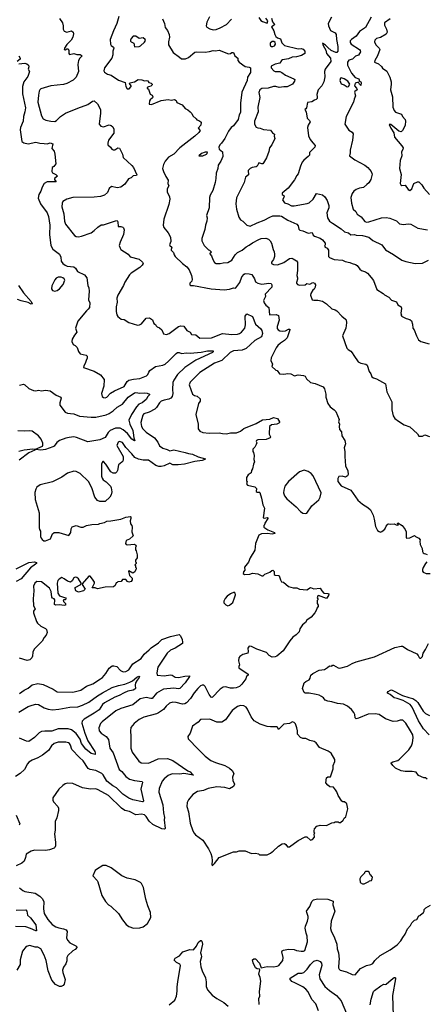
# Model space of a CAD drawing. Extents: x 1863118 to 1989590, y 394482 to 532474.
# Tile 69 of 215: x 1892978 to 1898145, y 462200 to 474715. Entities that reach past the tile are written whole.
import ezdxf

# ---------------------------------------------------------------- set-up
doc = ezdxf.new("R2010")
doc.units = 0

msp = doc.modelspace()

# ---------------------------------------------------------------- linework, layer by layer
at = {"layer": '0CON20XD'}
for points in [[(1893485, 474730), (1893520, 474675), (1893532, 474635), (1893532, 474595), (1893545, 474568), (1893575, 474558), (1893635, 474573), (1893656, 474555), (1893661, 474535), (1893652, 474495), (1893630, 474455), (1893575, 474400), (1893547, 474355), (1893543, 474335), (1893555, 474331), (1893576, 474344), (1893595, 474344), (1893603, 474325), (1893604, 474284), (1893612, 474272), (1893666, 474286), (1893705, 474274), (1893745, 474271), (1893770, 474255), (1893743, 474227), (1893725, 474195), (1893715, 474145), (1893724, 474055), (1893696, 473984), (1893658, 473945), (1893575, 473905), (1893535, 473892), (1893375, 473876), (1893245, 473836), (1893234, 473825), (1893224, 473806), (1893216, 473755), (1893208, 473665), (1893255, 473495), (1893275, 473455), (1893309, 473439), (1893375, 473424), (1893425, 473423), (1893446, 473434), (1893496, 473485), (1893560, 473525), (1893715, 473592), (1893842, 473638), (1893905, 473681), (1893924, 473684), (1893967, 473647), (1894003, 473573), (1894006, 473524), (1893994, 473425), (1893986, 473385), (1894011, 473361), (1894045, 473355), (1894115, 473379), (1894141, 473371), (1894162, 473352), (1894174, 473324), (1894176, 473274), (1894106, 473185), (1894096, 473146), (1894100, 473125), (1894133, 473095), (1894148, 473068), (1894165, 473059), (1894185, 473061), (1894225, 473086), (1894245, 473080), (1894284, 473005), (1894293, 472965), (1894405, 472862), (1894424, 472835), (1894466, 472744), (1894462, 472735), (1894420, 472730), (1894395, 472706), (1894359, 472691), (1894315, 472625), (1894265, 472588), (1894215, 472576), (1894145, 472593), (1894115, 472571), (1894092, 472518), (1894055, 472484), (1894005, 472468), (1893925, 472460), (1893655, 472455), (1893575, 472433), (1893527, 472405), (1893517, 472385), (1893514, 472335), (1893537, 472247), (1893546, 472155), (1893558, 472115), (1893673, 471973), (1893695, 471959), (1893725, 471956), (1893765, 471964), (1893885, 472006), (1893925, 472034), (1893970, 472080), (1894015, 472108), (1894045, 472107), (1894195, 472160), (1894215, 472161), (1894226, 472145), (1894230, 472085), (1894265, 472088), (1894288, 472078), (1894298, 472068), (1894306, 472045), (1894297, 471985), (1894253, 471887), (1894244, 471844), (1894253, 471813), (1894265, 471795), (1894358, 471735), (1894382, 471702), (1894495, 471671), (1894540, 471635), (1894548, 471615), (1894536, 471594), (1894503, 471565), (1894396, 471495), (1894375, 471474), (1894315, 471378), (1894299, 471335), (1894224, 471215), (1894212, 471175), (1894218, 471125), (1894204, 471065), (1894204, 471005), (1894212, 470962), (1894225, 470943), (1894268, 470908), (1894305, 470903), (1894365, 470866), (1894475, 470834), (1894502, 470838), (1894525, 470849), (1894585, 470920), (1894627, 470927), (1894665, 470900), (1894682, 470855), (1894705, 470840), (1894712, 470822), (1894725, 470810), (1894755, 470798), (1894783, 470773), (1894805, 470720), (1894844, 470714), (1894877, 470725), (1894995, 470817), (1895025, 470824), (1895065, 470821), (1895102, 470765), (1895145, 470745), (1895162, 470712), (1895218, 470708), (1895266, 470666), (1895415, 470671), (1895555, 470728), (1895675, 470715), (1895745, 470718), (1895773, 470727), (1895795, 470743), (1895838, 470795), (1895849, 470835), (1895845, 470945), (1895865, 470978), (1895935, 470941), (1895974, 470845), (1896042, 470785), (1896056, 470766), (1896064, 470725), (1896052, 470685), (1895965, 470637), (1895854, 470536), (1895805, 470515), (1895695, 470505), (1895654, 470486), (1895547, 470383), (1895455, 470351), (1895269, 470231), (1895145, 470107), (1895133, 470075), (1895172, 469955), (1895198, 469938), (1895235, 469930), (1895270, 469895), (1895270, 469865), (1895252, 469835), (1895216, 469695), (1895246, 469576), (1895247, 469515), (1895267, 469485), (1895305, 469468), (1895385, 469458), (1895514, 469464), (1895555, 469454), (1895605, 469451), (1895656, 469464), (1895735, 469462), (1895785, 469486), (1895825, 469520), (1895985, 469584), (1896065, 469629), (1896155, 469639), (1896203, 469657), (1896253, 469645), (1896279, 469605), (1896281, 469595), (1896273, 469585), (1896245, 469575), (1896176, 469564), (1896151, 469545), (1896148, 469448), (1896164, 469415), (1896161, 469399), (1896109, 469381), (1896005, 469376), (1895987, 469365), (1895984, 469355), (1895990, 469335), (1895983, 469315), (1895965, 469282), (1895940, 469255), (1895940, 469225), (1895950, 469215), (1895958, 469175), (1895952, 469125), (1895962, 469095), (1895948, 469065), (1895938, 469005), (1895922, 468985), (1895920, 468955), (1895882, 468928), (1895860, 468895), (1895860, 468855), (1895868, 468845), (1895860, 468815), (1895875, 468800), (1895967, 468777), (1895987, 468757), (1895985, 468720), (1895995, 468710), (1896025, 468710), (1896030, 468705), (1896052, 468635), (1896068, 468548), (1896088, 468505), (1896072, 468385), (1896087, 468377), (1896125, 468386), (1896132, 468382), (1896132, 468375), (1896094, 468315), (1896090, 468295), (1896080, 468285), (1896080, 468265), (1896132, 468232), (1896218, 468195), (1896220, 468185), (1896185, 468176), (1896125, 468183), (1896051, 468179), (1896018, 468165), (1895976, 468055), (1895966, 467974), (1895907, 467873), (1895885, 467818), (1895833, 467757), (1895837, 467717), (1895822, 467695), (1895820, 467675), (1895835, 467662), (1895902, 467668), (1895935, 467678), (1896005, 467672), (1896055, 467648), (1896073, 467647), (1896095, 467668), (1896158, 467692), (1896181, 467715), (1896195, 467717), (1896210, 467700), (1896210, 467665), (1896223, 467653), (1896265, 467652), (1896277, 467647), (1896292, 467595), (1896305, 467570), (1896330, 467565), (1896392, 467512), (1896455, 467492), (1896502, 467492), (1896535, 467478), (1896625, 467470), (1896675, 467498), (1896715, 467482), (1896795, 467490), (1896816, 467456), (1896844, 467424), (1896893, 467423), (1896907, 467417), (1896903, 467395), (1896875, 467358), (1896775, 467397), (1896765, 467390), (1896760, 467365), (1896770, 467345), (1896758, 467332), (1896758, 467295), (1896770, 467275), (1896770, 467255), (1896753, 467237), (1896750, 467215), (1896728, 467175), (1896680, 467120), (1896628, 467082), (1896608, 467052), (1896570, 467025), (1896538, 466972), (1896528, 466935), (1896490, 466895), (1896449, 466865), (1896410, 466820), (1896326, 466694), (1896244, 466626), (1896225, 466616), (1896185, 466614), (1896147, 466635), (1896115, 466671), (1895992, 466712)], [(1894238, 474755), (1894214, 474665), (1894168, 474575), (1894129, 474465), (1894132, 474402), (1894141, 474385), (1894169, 474365), (1894173, 474355), (1894161, 474315), (1894163, 474267), (1894149, 474225), (1894056, 474105), (1894046, 474065), (1894055, 474049), (1894092, 474022), (1894139, 474009), (1894235, 473946), (1894320, 473915), (1894326, 473865), (1894345, 473835), (1894369, 473835), (1894394, 473865), (1894394, 473875), (1894372, 473905), (1894377, 473913), (1894435, 473924), (1894485, 473955), (1894531, 473951), (1894565, 473938), (1894585, 473942), (1894605, 473938), (1894620, 473915), (1894647, 473907), (1894660, 473895), (1894660, 473885), (1894645, 473868), (1894615, 473862)], [(1894794, 474724), (1894819, 474665), (1894827, 474615), (1894858, 474578), (1894878, 474525), (1894880, 474495), (1894868, 474435), (1894869, 474395), (1894930, 474300), (1895008, 474238), (1895035, 474218), (1895085, 474219), (1895125, 474233), (1895205, 474302), (1895225, 474308), (1895336, 474304), (1895391, 474309), (1895435, 474324), (1895465, 474318), (1895515, 474326), (1895632, 474282), (1895656, 474284), (1895675, 474296), (1895695, 474297), (1895712, 474255), (1895750, 474225), (1895750, 474195), (1895768, 474175), (1895845, 474118), (1895895, 474113), (1895911, 474101), (1895910, 474045), (1895874, 473986), (1895868, 473942), (1895801, 473795), (1895784, 473655), (1895784, 473535), (1895766, 473504), (1895753, 473445), (1895697, 473365), (1895666, 473344), (1895631, 473299), (1895583, 473205), (1895543, 473147), (1895521, 473125), (1895507, 473095), (1895511, 473071), (1895556, 473036), (1895560, 472975), (1895534, 472915), (1895499, 472865), (1895496, 472825), (1895473, 472765), (1895471, 472695), (1895462, 472645), (1895432, 472545), (1895399, 472485), (1895390, 472455), (1895384, 472325), (1895352, 472228), (1895359, 472195), (1895356, 472155), (1895338, 472102), (1895330, 472050), (1895291, 471935), (1895293, 471905), (1895321, 471845), (1895378, 471788), (1895390, 471785), (1895410, 471765), (1895408, 471752), (1895392, 471745), (1895414, 471714), (1895434, 471665), (1895455, 471627), (1895473, 471617), (1895524, 471614), (1895565, 471626), (1895625, 471630), (1895672, 471658), (1895715, 471726), (1895744, 471756), (1895805, 471785), (1895855, 471830), (1895895, 471847), (1895935, 471880), (1896015, 471922), (1896045, 471933), (1896106, 471936), (1896140, 471925), (1896163, 471903), (1896178, 471875), (1896198, 471795), (1896213, 471763), (1896218, 471735), (1896214, 471705), (1896203, 471667), (1896180, 471635), (1896178, 471615), (1896202, 471602), (1896255, 471598), (1896335, 471628), (1896405, 471678), (1896435, 471684), (1896455, 471676), (1896495, 471651), (1896510, 471635), (1896510, 471525), (1896500, 471465), (1896510, 471435), (1896509, 471415), (1896494, 471375), (1896496, 471365), (1896510, 471350), (1896532, 471342), (1896604, 471346), (1896627, 471363), (1896665, 471352), (1896705, 471373), (1896725, 471364), (1896738, 471345), (1896734, 471315), (1896719, 471291), (1896708, 471285), (1896678, 471235), (1896672, 471215), (1896696, 471156), (1896715, 471149), (1896765, 471149), (1896828, 471138), (1896878, 471105), (1896945, 471039), (1896985, 471028), (1897007, 471015), (1897072, 470945), (1897120, 470910), (1897128, 470898), (1897132, 470862), (1897124, 470795), (1897082, 470695), (1897135, 470540), (1897151, 470521), (1897185, 470502), (1897205, 470482), (1897223, 470445), (1897278, 470368), (1897315, 470349), (1897376, 470336), (1897395, 470322), (1897420, 470245), (1897441, 470215), (1897455, 470177), (1897475, 470161), (1897511, 470151), (1897627, 470085), (1897644, 469984), (1897707, 469857), (1897707, 469755), (1897725, 469678), (1897747, 469647), (1897790, 469610), (1897862, 469565), (1897938, 469538), (1898033, 469453), (1898052, 469422), (1898095, 469420), (1898125, 469437), (1898185, 469418)], [(1895389, 474751), (1895358, 474685), (1895346, 474635), (1895358, 474618), (1895395, 474597), (1895435, 474586), (1895475, 474590), (1895525, 474611), (1895604, 474656), (1895670, 474720)], [(1896178, 474735), (1896189, 474689), (1896216, 474655), (1896213, 474647), (1896180, 474625), (1896208, 474575), (1896220, 474525), (1896235, 474502), (1896254, 474484), (1896292, 474472), (1896311, 474421), (1896345, 474387), (1896516, 474346), (1896555, 474348), (1896580, 474340), (1896602, 474315), (1896603, 474285), (1896560, 474260), (1896495, 474242), (1896441, 474239), (1896395, 474218), (1896316, 474204), (1896303, 474195), (1896285, 474164), (1896225, 474149), (1896173, 474125), (1896174, 474105), (1896208, 474065), (1896225, 474058), (1896285, 474056), (1896311, 474045), (1896355, 474010), (1896460, 473965), (1896473, 473955), (1896471, 473935), (1896444, 473895), (1896375, 473861), (1896335, 473863), (1896275, 473853), (1896235, 473865), (1896205, 473867), (1896135, 473846), (1896055, 473839), (1896031, 473825), (1896018, 473788), (1896031, 473725), (1896005, 473605), (1896008, 473545), (1895964, 473424), (1895960, 473385), (1895985, 473347), (1896005, 473339), (1896035, 473338), (1896075, 473319), (1896165, 473309), (1896192, 473275), (1896215, 473260), (1896212, 473235), (1896220, 473205), (1896183, 473125), (1896154, 473085), (1896145, 473040), (1896115, 472960), (1896078, 472895), (1896066, 472884), (1896055, 472883), (1896015, 472897), (1895996, 472855), (1895985, 472846), (1895932, 472838), (1895905, 472823), (1895882, 472798), (1895887, 472745), (1895848, 472712), (1895829, 472645), (1895735, 472452), (1895724, 472375), (1895732, 472305), (1895761, 472205), (1895782, 472172), (1895815, 472153), (1895865, 472103), (1895905, 472092), (1895995, 472131), (1896085, 472167), (1896155, 472207), (1896195, 472220), (1896283, 472223), (1896305, 472218), (1896385, 472166), (1896499, 472115), (1896516, 472096), (1896525, 472052), (1896538, 472038), (1896575, 472032), (1896645, 472003), (1896695, 472012), (1896706, 471975), (1896723, 471963), (1896795, 471938), (1896825, 471918), (1896858, 471875), (1896861, 471855), (1896852, 471835), (1896858, 471825), (1896885, 471810), (1896901, 471785), (1896904, 471705), (1896913, 471693), (1896975, 471669), (1897080, 471660), (1897115, 471642), (1897175, 471630), (1897205, 471614), (1897244, 471604), (1897265, 471592), (1897300, 471545), (1897323, 471525), (1897372, 471512), (1897399, 471495), (1897445, 471437), (1897475, 471398), (1897517, 471287), (1897596, 471236), (1897615, 471218), (1897668, 471188), (1897705, 471148), (1897765, 471127), (1897785, 471092), (1897826, 471066), (1897830, 471045), (1897822, 470985), (1897828, 470975), (1897820, 470965), (1897830, 470955), (1897830, 470945), (1897890, 470915), (1897934, 470904), (1897958, 470888), (1897971, 470845), (1897972, 470795), (1897990, 470775), (1898020, 470695), (1898048, 470645), (1898075, 470624), (1898180, 470595)], [(1896015, 474741), (1896044, 474704), (1896065, 474691), (1896125, 474670), (1896132, 474702), (1896104, 474734)], [(1896942, 474745), (1896900, 474665), (1896901, 474635), (1896926, 474576), (1896985, 474547), (1897001, 474525), (1897002, 474465), (1897021, 474375), (1897021, 474315), (1897009, 474300), (1896995, 474300), (1896936, 474325), (1896892, 474362), (1896865, 474392), (1896824, 474416), (1896834, 474385), (1896868, 474328), (1896879, 474285), (1896926, 474225), (1896933, 474185), (1896859, 474085), (1896852, 474055), (1896855, 473990), (1896841, 473925), (1896818, 473875), (1896769, 473825), (1896752, 473765), (1896759, 473735), (1896757, 473713), (1896745, 473700), (1896725, 473694), (1896691, 473669), (1896637, 473663), (1896623, 473595), (1896615, 473580), (1896602, 473575), (1896618, 473545), (1896631, 473465), (1896662, 473432), (1896668, 473418), (1896642, 473375), (1896636, 473346), (1896650, 473240), (1896671, 473191), (1896705, 473149), (1896733, 473115), (1896729, 473095), (1896663, 473025), (1896660, 472995), (1896646, 472975), (1896590, 472930), (1896568, 472902), (1896546, 472855), (1896517, 472755), (1896500, 472735), (1896472, 472678), (1896390, 472575), (1896315, 472508), (1896314, 472494), (1896340, 472475), (1896336, 472455), (1896319, 472425), (1896345, 472389), (1896385, 472376), (1896431, 472351), (1896465, 472351), (1896633, 472377), (1896655, 472386), (1896709, 472435), (1896750, 472505), (1896825, 472488), (1896855, 472462), (1896885, 472418), (1896906, 472354), (1896907, 472323), (1896880, 472260), (1896891, 472195), (1896915, 472156), (1896955, 472127), (1897064, 472055), (1897105, 472019), (1897155, 472005), (1897185, 471979), (1897233, 471983), (1897256, 471976), (1897334, 471974), (1897415, 471952), (1897465, 471909), (1897581, 471855), (1897625, 471790), (1897730, 471730), (1897835, 471658), (1897885, 471641), (1898005, 471618), (1898095, 471622), (1898172, 471658)], [(1897444, 474745), (1897374, 474616), (1897295, 474567), (1897255, 474507), (1897194, 474465), (1897177, 474445), (1897179, 474425), (1897192, 474402), (1897295, 474336), (1897304, 474325), (1897309, 474305), (1897285, 474264), (1897245, 474253), (1897207, 474213), (1897159, 474201), (1897144, 474175), (1897145, 474135), (1897194, 474034), (1897240, 473980), (1897287, 473965), (1897298, 473935), (1897315, 473927), (1897318, 473918), (1897315, 473880), (1897296, 473895), (1897285, 473922), (1897241, 473909), (1897234, 473875), (1897259, 473845), (1897266, 473825), (1897237, 473803), (1897234, 473794), (1897244, 473746), (1897227, 473705), (1897221, 473665), (1897126, 473484), (1897111, 473385), (1897160, 473310), (1897205, 473284), (1897214, 473265), (1897207, 473183), (1897177, 473057), (1897177, 473023), (1897168, 472985), (1897236, 472935), (1897365, 472868), (1897404, 472835), (1897445, 472786), (1897457, 472753), (1897441, 472685), (1897415, 472643), (1897391, 472619), (1897346, 472584), (1897295, 472574), (1897254, 472556), (1897226, 472535), (1897202, 472505), (1897185, 472455), (1897195, 472382), (1897214, 472305), (1897248, 472278), (1897266, 472245), (1897318, 472208), (1897365, 472148), (1897385, 472143), (1897415, 472147), (1897575, 472195), (1897635, 472199), (1897681, 472191), (1897767, 472157), (1897805, 472122), (1897855, 472112), (1897915, 472119), (1897948, 472115), (1898036, 472066), (1898160, 472045)], [(1897688, 474725), (1897616, 474675), (1897614, 474645), (1897641, 474595), (1897647, 474555), (1897635, 474531), (1897565, 474488), (1897511, 474475), (1897491, 474455), (1897487, 474435), (1897505, 474396), (1897545, 474354), (1897554, 474335), (1897527, 474255), (1897490, 474195), (1897486, 474175), (1897536, 474156), (1897575, 474118), (1897587, 474097), (1897645, 474060), (1897680, 473985), (1897698, 473925), (1897700, 473895), (1897692, 473825), (1897717, 473735), (1897721, 473605), (1897735, 473562), (1897755, 473540), (1897832, 473515), (1897841, 473485), (1897875, 473447), (1897882, 473425), (1897876, 473375), (1897864, 473345), (1897843, 473305), (1897825, 473289), (1897795, 473298), (1897695, 473381), (1897674, 473384), (1897693, 473335), (1897732, 473275), (1897743, 473223), (1897835, 473111), (1897850, 473085), (1897849, 473065), (1897831, 473035), (1897834, 472985), (1897812, 472925), (1897804, 472825), (1897826, 472746), (1897814, 472635), (1897823, 472615), (1897835, 472609), (1897875, 472610), (1897915, 472557), (1897935, 472546), (1897963, 472565), (1897988, 472635), (1898035, 472652), (1898052, 472652), (1898088, 472618), (1898115, 472574), (1898184, 472495)], [(1894435, 474370), (1894495, 474374), (1894515, 474384), (1894565, 474430), (1894575, 474450), (1894573, 474465), (1894545, 474484), (1894495, 474476), (1894452, 474505), (1894422, 474505), (1894394, 474475), (1894384, 474455), (1894385, 474442), (1894393, 474433), (1894427, 474417), (1894435, 474370)], [(1896195, 474374), (1896217, 474383), (1896228, 474405), (1896223, 474425), (1896206, 474436), (1896185, 474436), (1896161, 474415), (1896159, 474395), (1896165, 474384), (1896178, 474375), (1896195, 474374)], [(1892966, 474255), (1892982, 474225), (1892984, 474215), (1892944, 474185)], [(1892966, 474156), (1893044, 474164), (1893070, 474155), (1893089, 474135), (1893092, 474115), (1893084, 474085), (1893102, 474055), (1893082, 473995), (1893032, 473925), (1893014, 473866), (1893013, 473773), (1893050, 473595), (1893045, 473545), (1893028, 473485), (1893023, 473425), (1892989, 473345), (1892982, 473315), (1893005, 473168), (1893029, 473149), (1893085, 473137), (1893185, 473159), (1893234, 473144), (1893290, 473140), (1893325, 473139), (1893365, 473148), (1893398, 473135), (1893387, 473077), (1893414, 473044), (1893426, 473006), (1893438, 472885), (1893413, 472847), (1893392, 472835), (1893386, 472785), (1893395, 472768), (1893438, 472748), (1893458, 472725), (1893420, 472695), (1893420, 472685), (1893441, 472655), (1893438, 472652), (1893328, 472652), (1893289, 472631), (1893263, 472587), (1893245, 472535), (1893221, 472495), (1893214, 472445), (1893244, 472375), (1893328, 472258), (1893344, 472215), (1893362, 472105), (1893356, 471985), (1893372, 471845), (1893399, 471799), (1893485, 471736), (1893499, 471695), (1893506, 471645), (1893525, 471616), (1893554, 471594), (1893582, 471582), (1893665, 471574), (1893687, 471555), (1893713, 471513), (1893801, 471471), (1893831, 471435), (1893844, 471335), (1893856, 471305), (1893861, 471265), (1893854, 471155), (1893869, 471115), (1893863, 471057), (1893849, 471035), (1893825, 471014), (1893716, 470885), (1893689, 470795), (1893703, 470745), (1893673, 470705), (1893646, 470655), (1893640, 470625), (1893657, 470587), (1893685, 470572), (1893708, 470548), (1893726, 470496), (1893745, 470468), (1893822, 470452), (1893837, 470437), (1893837, 470413), (1893822, 470385), (1893812, 470345), (1893792, 470315), (1893790, 470295), (1893925, 470246), (1894005, 470202), (1894052, 470142), (1894048, 470055), (1894018, 469965), (1894028, 469925), (1894042, 469912), (1894065, 469908), (1894085, 469916), (1894134, 469966), (1894182, 469998), (1894305, 470051), (1894345, 470115), (1894367, 470133), (1894425, 470148), (1894505, 470156), (1894591, 470189), (1894608, 470205), (1894618, 470235), (1894632, 470255), (1894705, 470305), (1894795, 470324), (1894825, 470337), (1894867, 470373), (1894965, 470474), (1894985, 470486), (1895005, 470486), (1895034, 470474), (1895099, 470481), (1895145, 470478), (1895285, 470491), (1895366, 470506), (1895435, 470506), (1895437, 470495), (1895428, 470485), (1895215, 470387), (1895075, 470295), (1894985, 470205), (1894935, 470132), (1894923, 470105), (1894921, 470015), (1894926, 469965), (1894914, 469926), (1894897, 469903), (1894875, 469890), (1894815, 469880), (1894777, 469865), (1894753, 469845), (1894715, 469786), (1894695, 469765), (1894625, 469728), (1894555, 469705), (1894541, 469689), (1894517, 469595), (1894525, 469544), (1894544, 469515), (1894585, 469473), (1894689, 469399), (1894735, 469345), (1894755, 469297), (1894798, 469268), (1894852, 469252), (1894885, 469235), (1894936, 469246), (1895080, 469215), (1895125, 469199), (1895175, 469193), (1895245, 469160), (1895340, 469135), (1895330, 469125), (1895295, 469113), (1895202, 469098), (1895074, 469066), (1894993, 469055), (1894926, 469055), (1894885, 469079), (1894816, 469044), (1894775, 469034), (1894745, 469037), (1894710, 469050), (1894615, 469115), (1894545, 469116), (1894487, 469127), (1894441, 469151), (1894405, 469198), (1894328, 469278), (1894285, 469340), (1894245, 469353), (1894228, 469345), (1894214, 469304), (1894292, 469165), (1894292, 469125), (1894288, 469105), (1894275, 469090), (1894232, 469055), (1894222, 468985), (1894213, 468967), (1894195, 468952), (1894165, 468950), (1894135, 468970), (1894074, 469065), (1894045, 469098), (1894035, 469098), (1894025, 469088), (1894016, 469065), (1894018, 468915), (1894025, 468888), (1894037, 468867), (1894075, 468843), (1894132, 468785), (1894142, 468765), (1894150, 468715), (1894140, 468675), (1894122, 468645), (1894065, 468593), (1893995, 468590), (1893965, 468602), (1893933, 468645), (1893894, 468765), (1893854, 468845), (1893745, 468948), (1893695, 468974), (1893665, 468978), (1893587, 468953), (1893515, 468899), (1893395, 468840), (1893237, 468803), (1893196, 468774), (1893181, 468749), (1893172, 468705), (1893176, 468615), (1893227, 468445), (1893224, 468255), (1893228, 468235), (1893242, 468212), (1893244, 468145), (1893250, 468125), (1893265, 468106), (1893285, 468093), (1893305, 468089), (1893371, 468115), (1893395, 468178), (1893415, 468196), (1893475, 468199), (1893602, 468158), (1893629, 468195), (1893632, 468245), (1893645, 468267), (1893695, 468284), (1893755, 468266), (1893784, 468266), (1893827, 468287), (1893895, 468298), (1893978, 468302), (1893995, 468312), (1894055, 468324), (1894085, 468341), (1894135, 468344), (1894265, 468366), (1894325, 468390), (1894385, 468402), (1894392, 468395), (1894392, 468375), (1894380, 468345), (1894388, 468305), (1894402, 468285), (1894406, 468266), (1894403, 468205), (1894418, 468155), (1894375, 468112), (1894330, 468095), (1894322, 468055), (1894333, 468043), (1894345, 468040), (1894435, 468050), (1894448, 468038), (1894458, 468025), (1894450, 468005), (1894450, 467975), (1894460, 467965), (1894470, 467915), (1894470, 467875), (1894450, 467845), (1894450, 467825), (1894460, 467815), (1894460, 467805), (1894440, 467785), (1894450, 467775), (1894450, 467755), (1894458, 467748), (1894460, 467735), (1894452, 467728), (1894440, 467695), (1894415, 467680), (1894365, 467708), (1894360, 467705), (1894375, 467652), (1894407, 467615), (1894407, 467595), (1894395, 467574), (1894365, 467567), (1894348, 467575), (1894325, 467600), (1894285, 467600), (1894268, 467572), (1894225, 467570), (1894218, 467562), (1894202, 467558), (1894190, 467525), (1894170, 467505), (1894065, 467501), (1893965, 467481), (1893935, 467493), (1893900, 467495), (1893930, 467555), (1893930, 467565), (1893904, 467604), (1893875, 467640), (1893855, 467640), (1893770, 467545), (1893770, 467535), (1893812, 467475), (1893788, 467455), (1893725, 467438), (1893692, 467455), (1893682, 467485), (1893684, 467496), (1893753, 467537), (1893760, 467555), (1893725, 467607), (1893705, 467624), (1893685, 467628), (1893665, 467619), (1893645, 467582), (1893625, 467567), (1893585, 467580), (1893545, 467610), (1893515, 467623), (1893478, 467605), (1893463, 467585), (1893454, 467555), (1893464, 467424), (1893485, 467390), (1893560, 467365), (1893570, 467355), (1893557, 467343), (1893538, 467342), (1893530, 467335), (1893535, 467318), (1893562, 467295), (1893558, 467275), (1893545, 467267), (1893485, 467276), (1893435, 467272), (1893422, 467282), (1893425, 467340), (1893415, 467353), (1893394, 467364), (1893387, 467377), (1893378, 467445), (1893358, 467488), (1893255, 467569), (1893197, 467573), (1893170, 467555), (1893153, 467513), (1893158, 467455)], [(1897141, 473861), (1897155, 473864), (1897172, 473895), (1897147, 473935), (1897100, 473965), (1897065, 473978), (1897055, 473971), (1897045, 473940), (1897065, 473899), (1897102, 473885), (1897141, 473861)], [(1894615, 473862), (1894600, 473855), (1894600, 473845), (1894614, 473834), (1894635, 473770), (1894660, 473755), (1894668, 473735), (1894665, 473720), (1894635, 473698), (1894628, 473685), (1894625, 473642), (1894655, 473637), (1894775, 473689), (1894865, 473700), (1894905, 473693), (1894945, 473702), (1894966, 473686), (1894975, 473662), (1895042, 473632), (1895080, 473585), (1895115, 473568), (1895145, 473542), (1895164, 473524), (1895178, 473495), (1895222, 473455), (1895231, 473441), (1895265, 473431), (1895283, 473413), (1895279, 473375), (1895246, 473335), (1895271, 473305), (1895255, 473282), (1895204, 473235), (1895011, 473085), (1894935, 473007), (1894871, 472969), (1894825, 472915), (1894805, 472875), (1894794, 472825), (1894804, 472784), (1894835, 472722), (1894866, 472676), (1894862, 472635), (1894873, 472605), (1894852, 472565), (1894850, 472525), (1894882, 472462), (1894884, 472435), (1894872, 472365), (1894811, 472179), (1894802, 472105), (1894810, 472075), (1894866, 472005), (1894895, 471950), (1894898, 471895), (1894882, 471855), (1894885, 471844), (1894910, 471825), (1894901, 471795), (1894904, 471785), (1894932, 471755), (1894940, 471725), (1894953, 471703), (1895045, 471618), (1895101, 471575), (1895132, 471535), (1895160, 471465), (1895168, 471418), (1895165, 471390), (1895140, 471365), (1895142, 471345), (1895152, 471335), (1895185, 471337), (1895412, 471292), (1895575, 471283), (1895645, 471291), (1895695, 471307), (1895715, 471302), (1895725, 471307), (1895777, 471375), (1895803, 471445), (1895830, 471480), (1895845, 471488), (1895896, 471485), (1895926, 471475), (1895961, 471421), (1895975, 471385), (1896004, 471364), (1896055, 471352), (1896145, 471368), (1896172, 471362), (1896184, 471344), (1896181, 471315), (1896096, 471225), (1896101, 471195), (1896078, 471145), (1896084, 471115), (1896106, 471086), (1896142, 471055), (1896153, 470963), (1896237, 470967), (1896266, 470955), (1896274, 470895), (1896250, 470815), (1896252, 470792), (1896263, 470773), (1896285, 470760), (1896316, 470754), (1896355, 470760), (1896395, 470781), (1896410, 470780), (1896413, 470773), (1896378, 470672), (1896344, 470636), (1896294, 470605), (1896260, 470575), (1896238, 470545), (1896174, 470415), (1896171, 470385), (1896189, 470335), (1896182, 470305), (1896235, 470260), (1896250, 470255), (1896280, 470215), (1896335, 470210), (1896385, 470219), (1896422, 470212), (1896470, 470190), (1896515, 470199), (1896585, 470193), (1896604, 470184), (1896622, 470152), (1896674, 470104), (1896735, 470090), (1896835, 470048), (1896850, 470025), (1896867, 469955), (1896867, 469915), (1896896, 469836), (1896924, 469794), (1896975, 469757), (1896994, 469734), (1897037, 469635), (1897028, 469605), (1897042, 469575), (1897038, 469545), (1897043, 469505), (1897068, 469475), (1897072, 469425), (1897108, 469365), (1897117, 469325), (1897100, 469275), (1897112, 469225), (1897108, 469162), (1897117, 469045), (1897150, 468980), (1897154, 468935), (1897144, 468916), (1897118, 468902), (1897075, 468911), (1897035, 468907), (1897021, 468885), (1897023, 468845), (1897065, 468790), (1897185, 468733), (1897275, 468607), (1897335, 468557), (1897403, 468515), (1897435, 468483), (1897468, 468418), (1897484, 468365), (1897499, 468275), (1897524, 468224), (1897545, 468208), (1897565, 468202), (1897582, 468208), (1897619, 468241), (1897634, 468276), (1897655, 468302), (1897665, 468308), (1897685, 468302), (1897735, 468308), (1897763, 468293), (1897785, 468290), (1897790, 468295), (1897780, 468305), (1897785, 468320), (1897838, 468288), (1897878, 468235), (1897890, 468205), (1897888, 468135), (1897893, 468123), (1897935, 468128), (1897995, 468158), (1898008, 468148), (1898050, 468125), (1898068, 468105), (1898062, 468085), (1898068, 468045), (1898092, 467995), (1898097, 467957), (1898105, 467940), (1898118, 467928), (1898137, 467927), (1898156, 467916)], [(1895253, 472983), (1895305, 472984), (1895352, 473005), (1895362, 473015), (1895365, 473030), (1895333, 473033), (1895288, 473015), (1895253, 472983)], [(1893425, 471264), (1893455, 471274), (1893485, 471294), (1893529, 471351), (1893551, 471405), (1893545, 471421), (1893526, 471435), (1893505, 471443), (1893465, 471443), (1893440, 471430), (1893423, 471407), (1893385, 471332), (1893381, 471295), (1893393, 471273), (1893425, 471264)], [(1892963, 471335), (1893025, 471242), (1893123, 471135), (1893136, 471104), (1893125, 471098), (1893085, 471120), (1892995, 471142), (1892950, 471160)], [(1892975, 470069), (1893025, 470082), (1893045, 470074), (1893095, 470026), (1893155, 470002), (1893185, 469999), (1893215, 470007), (1893255, 469998), (1893305, 470006), (1893365, 469999), (1893442, 469942), (1893500, 469915), (1893506, 469905), (1893486, 469845), (1893487, 469815), (1893555, 469728), (1893585, 469714), (1893625, 469711), (1893665, 469704), (1893737, 469677), (1893885, 469661), (1893945, 469662), (1894077, 469693), (1894115, 469709), (1894165, 469743), (1894215, 469790), (1894285, 469829), (1894355, 469915), (1894435, 469972), (1894455, 469976), (1894505, 469966), (1894565, 469973), (1894599, 469969), (1894626, 469956), (1894627, 469945), (1894606, 469924), (1894585, 469888), (1894535, 469846), (1894492, 469828), (1894464, 469795), (1894399, 469695), (1894366, 469625), (1894377, 469575), (1894415, 469495), (1894418, 469465), (1894429, 469399), (1894442, 469365), (1894435, 469361), (1894405, 469384), (1894346, 469456), (1894293, 469503), (1894255, 469522), (1894195, 469525), (1894126, 469495), (1894101, 469469), (1894064, 469405), (1893996, 469375), (1893845, 469350), (1893699, 469405), (1893665, 469411), (1893605, 469406), (1893563, 469397), (1893484, 469365), (1893450, 469340), (1893416, 469295), (1893400, 469285), (1893305, 469254), (1893245, 469244), (1893185, 469250), (1893180, 469255), (1893266, 469294), (1893274, 469306), (1893273, 469333), (1893251, 469385), (1893216, 469426), (1893135, 469483), (1893105, 469490), (1893044, 469484), (1892955, 469489)], [(1892965, 469232), (1893035, 469247), (1893145, 469259), (1893170, 469255), (1893170, 469245), (1893095, 469209), (1892972, 469118)], [(1896605, 468438), (1896625, 468441), (1896690, 468535), (1896778, 468612), (1896798, 468645), (1896808, 468702), (1896708, 468918), (1896683, 468945), (1896643, 468973), (1896595, 468988), (1896535, 468970), (1896393, 468847), (1896348, 468785), (1896334, 468736), (1896332, 468702), (1896343, 468665), (1896374, 468624), (1896491, 468525), (1896545, 468462), (1896575, 468442), (1896605, 468438)], [(1892935, 467733), (1893095, 467817), (1893165, 467826), (1893190, 467815), (1893190, 467805), (1893180, 467795), (1893114, 467746), (1892995, 467609), (1892935, 467572)], [(1898153, 467825), (1898133, 467805), (1898105, 467750), (1898097, 467725), (1898098, 467705), (1898105, 467693), (1898145, 467677), (1898195, 467674)], [(1893158, 467455), (1893150, 467355), (1893154, 467265), (1893173, 467225), (1893154, 467195), (1893154, 467174), (1893191, 467065), (1893204, 467045), (1893246, 467006), (1893308, 466975), (1893318, 466965), (1893328, 466925), (1893315, 466890), (1893287, 466863), (1893263, 466817), (1893162, 466715), (1893147, 466675), (1893142, 466625), (1893132, 466605), (1893105, 466578), (1893075, 466570), (1892975, 466599)], [(1895625, 467266), (1895645, 467272), (1895685, 467309), (1895709, 467365), (1895720, 467405), (1895718, 467425), (1895705, 467438), (1895655, 467416), (1895615, 467388), (1895590, 467360), (1895572, 467325), (1895572, 467302), (1895596, 467276), (1895625, 467266)], [(1892975, 466149), (1893035, 466194), (1893085, 466219), (1893135, 466260), (1893207, 466277), (1893276, 466266), (1893405, 466205), (1893455, 466170), (1893653, 466167), (1893755, 466191), (1893825, 466244), (1893909, 466275), (1894005, 466336), (1894030, 466355), (1894072, 466405), (1894117, 466473), (1894155, 466501), (1894175, 466503), (1894212, 466492), (1894261, 466441), (1894295, 466427), (1894325, 466431), (1894365, 466452), (1894414, 466526), (1894520, 466595), (1894559, 466651), (1894625, 466706), (1894647, 466733), (1894740, 466795), (1894785, 466835), (1894895, 466875), (1895005, 466901), (1895021, 466885), (1895043, 466835), (1895049, 466805), (1895046, 466784), (1894953, 466725), (1894895, 466701), (1894851, 466665), (1894735, 466486), (1894722, 466415), (1894724, 466385), (1894815, 466376), (1894895, 466389), (1894915, 466384), (1894955, 466359), (1894995, 466352), (1895075, 466372), (1895137, 466377), (1895136, 466365), (1895079, 466285), (1895015, 466214), (1894995, 466210), (1894935, 466218), (1894805, 466205), (1894715, 466155), (1894661, 466089), (1894645, 466086), (1894585, 466100), (1894507, 466083), (1894414, 466005), (1894265, 465960), (1894199, 465931), (1894025, 465792), (1894005, 465769), (1893983, 465715), (1893989, 465675), (1894015, 465646), (1894075, 465604), (1894105, 465566), (1894125, 465455), (1894167, 465395), (1894244, 465185), (1894275, 465159), (1894327, 465095), (1894372, 465062), (1894435, 465043), (1894535, 465030), (1894540, 465025), (1894518, 464935), (1894550, 464785), (1894547, 464775), (1894537, 464773), (1894415, 464798), (1894365, 464820), (1894290, 464870), (1894210, 464950), (1894163, 464977), (1894085, 465035), (1894037, 465117), (1894021, 465135), (1893945, 465170), (1893874, 465184), (1893848, 465198), (1893786, 465295), (1893736, 465336), (1893640, 465440), (1893624, 465495), (1893612, 465515), (1893600, 465525), (1893565, 465533), (1893465, 465533), (1893415, 465516), (1893381, 465485), (1893343, 465427), (1893269, 465365), (1893208, 465332), (1893137, 465303), (1893095, 465277), (1893076, 465255), (1893041, 465185), (1892986, 465134), (1892924, 465095)], [(1895992, 466712), (1895925, 466750), (1895895, 466752), (1895878, 466725), (1895883, 466685), (1895878, 466665), (1895812, 466645), (1895775, 466620), (1895763, 466605), (1895757, 466565), (1895770, 466515), (1895761, 466495), (1895764, 466475), (1895880, 466395), (1895880, 466385), (1895860, 466365), (1895850, 466335), (1895800, 466270), (1895770, 466240), (1895727, 466223), (1895695, 466218), (1895655, 466218), (1895595, 466235), (1895565, 466233), (1895525, 466205), (1895425, 466100), (1895411, 466105), (1895385, 466136), (1895335, 466239), (1895316, 466256), (1895295, 466256), (1895275, 466246), (1895241, 466215), (1895195, 466159), (1895148, 466085), (1895098, 466032), (1895075, 466020), (1895045, 466016), (1894965, 466038), (1894925, 466041), (1894883, 466027), (1894839, 465991), (1894805, 465948), (1894744, 465906), (1894717, 465893), (1894555, 465850), (1894495, 465820), (1894432, 465768), (1894392, 465718), (1894384, 465676), (1894392, 465605), (1894391, 465455), (1894406, 465405), (1894491, 465291), (1894521, 465271), (1894615, 465267), (1894645, 465276), (1894738, 465322), (1894855, 465326), (1894925, 465299), (1895115, 465167), (1895145, 465154), (1895165, 465130), (1895185, 465112), (1895065, 465132), (1895015, 465127), (1894915, 465129), (1894865, 465107), (1894814, 465065), (1894789, 465035), (1894751, 464945), (1894748, 464895), (1894797, 464735), (1894806, 464635), (1894818, 464575), (1894814, 464545), (1894826, 464435), (1894820, 464425), (1894785, 464431), (1894669, 464485), (1894625, 464528), (1894585, 464588), (1894565, 464607), (1894525, 464615), (1894455, 464609), (1894375, 464650), (1894315, 464665), (1894270, 464695), (1894105, 464854), (1893975, 464926), (1893945, 464937), (1893876, 464936), (1893775, 464953), (1893655, 465007), (1893585, 465012), (1893556, 465004), (1893525, 464982), (1893476, 464934), (1893398, 464825), (1893398, 464795), (1893408, 464775), (1893462, 464715), (1893472, 464695), (1893472, 464665), (1893452, 464572), (1893430, 464525), (1893430, 464415), (1893419, 464365), (1893431, 464255), (1893432, 464215), (1893426, 464194), (1893416, 464184), (1893355, 464163), (1893306, 464154), (1893165, 464158), (1893125, 464148), (1893061, 464109), (1893052, 464065), (1893035, 464020), (1893005, 463992), (1892935, 463958)], [(1898155, 465060), (1898135, 465078), (1898115, 465078), (1898045, 465108), (1898015, 465152), (1897965, 465160), (1897875, 465160), (1897825, 465169), (1897755, 465203), (1897719, 465235), (1897698, 465265), (1897700, 465270), (1897718, 465282), (1897785, 465300), (1897806, 465315), (1897924, 465435), (1897957, 465485), (1897970, 465525), (1897979, 465585), (1897973, 465625), (1897946, 465675), (1897884, 465775), (1897845, 465813), (1897815, 465813), (1897775, 465800), (1897724, 465794), (1897627, 465827), (1897545, 465883), (1897495, 465894), (1897405, 465888), (1897285, 465836), (1897255, 465830), (1897242, 465842), (1897238, 465885), (1897225, 465910), (1897195, 465947), (1897145, 465991), (1897093, 466013), (1897015, 466022), (1896945, 466046), (1896893, 466053), (1896862, 466065), (1896840, 466095), (1896815, 466114), (1896785, 466129), (1896745, 466138), (1896655, 466156), (1896605, 466156), (1896594, 466164), (1896573, 466215), (1896595, 466285), (1896615, 466305), (1896656, 466325), (1896669, 466345), (1896679, 466385), (1896702, 466405), (1896785, 466445), (1896853, 466457), (1896891, 466479), (1896915, 466502), (1896945, 466500), (1896955, 466510), (1896965, 466510), (1897025, 466478), (1897045, 466474), (1897145, 466497), (1897205, 466532), (1897255, 466551), (1897485, 466617), (1897744, 466736), (1897824, 466754), (1897841, 466751), (1897865, 466741), (1897905, 466711), (1898024, 466654), (1898042, 466635), (1898055, 466610), (1898065, 466600), (1898075, 466600), (1898095, 466620), (1898106, 466664), (1898135, 466708), (1898172, 466788)], [(1892965, 465914), (1893085, 465986), (1893136, 466004), (1893185, 466014), (1893215, 466010), (1893289, 465969), (1893340, 465950), (1893395, 465945), (1893475, 465953), (1893615, 465975), (1893715, 465980), (1893778, 466002), (1893855, 466039), (1893965, 466120), (1894032, 466158), (1894155, 466226), (1894235, 466252), (1894315, 466268), (1894377, 466293), (1894410, 466310), (1894465, 466357), (1894492, 466372), (1894502, 466365), (1894498, 466355), (1894469, 466321), (1894448, 466285), (1894444, 466255), (1894450, 466215), (1894442, 466205), (1894420, 466195), (1894351, 466179), (1894305, 466160), (1894241, 466125), (1894186, 466105), (1894055, 466033), (1894029, 466011), (1893987, 465945), (1893925, 465901), (1893797, 465825), (1893772, 465798), (1893767, 465775), (1893807, 465645), (1893845, 465548), (1893934, 465415), (1893939, 465395), (1893935, 465374), (1893885, 465390), (1893820, 465445), (1893765, 465516), (1893745, 465568), (1893695, 465640), (1893635, 465690), (1893595, 465702), (1893465, 465703), (1893385, 465671), (1893297, 465673), (1893255, 465667), (1893225, 465651), (1893167, 465593), (1893095, 465540), (1893065, 465545), (1892975, 465584)], [(1898182, 465625), (1898110, 465700), (1898045, 465803), (1897967, 465977), (1897941, 466011), (1897853, 466063), (1897774, 466086), (1897735, 466096), (1897685, 466139), (1897652, 466155), (1897652, 466165), (1897661, 466175), (1897691, 466195), (1897705, 466197), (1897844, 466124), (1897925, 466098), (1897975, 466089), (1898013, 466063), (1898038, 466038), (1898106, 465925), (1898135, 465895), (1898185, 465869)], [(1895425, 463962), (1895455, 463989), (1895515, 464068), (1895693, 464137), (1895735, 464140), (1895765, 464150), (1895845, 464152), (1895925, 464118), (1895975, 464120), (1896012, 464112), (1896025, 464102), (1896125, 464102), (1896165, 464120), (1896185, 464140), (1896200, 464145), (1896265, 464208), (1896315, 464238), (1896342, 464242), (1896360, 464230), (1896382, 464202), (1896405, 464200), (1896515, 464280), (1896605, 464328), (1896627, 464327), (1896675, 464288), (1896700, 464295), (1896726, 464325), (1896720, 464365), (1896730, 464375), (1896722, 464382), (1896720, 464405), (1896725, 464430), (1896752, 464465), (1896795, 464479), (1896876, 464474), (1896945, 464508), (1896975, 464510), (1896985, 464520), (1897025, 464520), (1897035, 464510), (1897055, 464510), (1897089, 464541), (1897102, 464565), (1897122, 464585), (1897150, 464685), (1897135, 464750), (1897105, 464772), (1897085, 464772), (1897071, 464781), (1897024, 464854), (1897010, 464900), (1896992, 464925), (1896965, 464962), (1896920, 464965), (1896892, 464985), (1896868, 465015), (1896875, 465080), (1896895, 465092), (1896927, 465093), (1896963, 465195), (1896962, 465235), (1896983, 465285), (1896982, 465312), (1896935, 465393), (1896897, 465417), (1896786, 465465), (1896744, 465525), (1896721, 465541), (1896665, 465552), (1896615, 465580), (1896575, 465577), (1896545, 465591), (1896510, 465635), (1896510, 465675), (1896500, 465715), (1896482, 465765), (1896465, 465784), (1896445, 465789), (1896405, 465769), (1896335, 465760), (1896265, 465694), (1896253, 465723), (1896246, 465726), (1896165, 465725), (1896125, 465730), (1896035, 465762), (1895958, 465805), (1895919, 465855), (1895871, 465951), (1895854, 465975), (1895825, 465992), (1895784, 465996), (1895747, 465985), (1895676, 465935), (1895594, 465816), (1895545, 465785), (1895485, 465785), (1895395, 465824), (1895275, 465820), (1895248, 465785), (1895174, 465736), (1895143, 465645), (1895113, 465605), (1895120, 465575), (1895245, 465443), (1895335, 465356), (1895405, 465300), (1895465, 465272), (1895585, 465234), (1895643, 465203), (1895680, 465170), (1895698, 465135), (1895684, 465085), (1895688, 465045), (1895706, 464996), (1895695, 464969), (1895645, 464940), (1895585, 464954), (1895484, 464964), (1895375, 464944), (1895315, 464918), (1895236, 464904), (1895177, 464865), (1895123, 464797), (1895106, 464765), (1895100, 464715), (1895122, 464645), (1895143, 464503), (1895178, 464405), (1895194, 464375), (1895214, 464354), (1895304, 464285), (1895378, 464178), (1895408, 464115), (1895418, 464075), (1895423, 464025), (1895418, 463975), (1895425, 463962)], [(1892935, 464603), (1892980, 464495), (1892972, 464475)], [(1894425, 463168), (1894505, 463173), (1894545, 463183), (1894602, 463228), (1894643, 463305), (1894642, 463365), (1894605, 463450), (1894580, 463535), (1894552, 463685), (1894527, 463737), (1894515, 463750), (1894445, 463783), (1894345, 463804), (1894275, 463834), (1894140, 463935), (1894076, 463966), (1894034, 463966), (1893952, 463915), (1893939, 463901), (1893908, 463835), (1893962, 463775), (1893972, 463755), (1894020, 463585), (1894070, 463505), (1894105, 463463), (1894136, 463446), (1894234, 463354), (1894285, 463272), (1894332, 463215), (1894365, 463188), (1894425, 463168)], [(1897355, 463732), (1897415, 463760), (1897425, 463770), (1897450, 463775), (1897457, 463793), (1897460, 463815), (1897450, 463825), (1897450, 463835), (1897430, 463845), (1897418, 463878), (1897405, 463890), (1897372, 463888), (1897360, 463875), (1897360, 463865), (1897315, 463820), (1897302, 463795), (1897305, 463750), (1897333, 463733), (1897355, 463732)], [(1892975, 463682), (1893016, 463646), (1893045, 463634), (1893175, 463611), (1893235, 463576), (1893265, 463546), (1893283, 463505), (1893281, 463415), (1893291, 463355), (1893335, 463278), (1893392, 463215), (1893436, 463186), (1893475, 463171), (1893535, 463161), (1893567, 463147), (1893580, 463125), (1893574, 463045), (1893586, 463016), (1893615, 462982), (1893693, 462943), (1893708, 462925), (1893685, 462896), (1893655, 462878), (1893589, 462821), (1893579, 462795), (1893577, 462753), (1893563, 462715), (1893536, 462674), (1893524, 462636), (1893528, 462605), (1893556, 462516), (1893544, 462455), (1893531, 462439), (1893505, 462428), (1893485, 462428), (1893433, 462453), (1893388, 462508), (1893339, 462625), (1893314, 462755), (1893290, 462825), (1893245, 462904), (1893210, 462925), (1893175, 462927), (1893105, 462947), (1893060, 462935), (1893012, 462875), (1892983, 462765), (1892982, 462705), (1892943, 462635)], [(1896022, 462198), (1896018, 462275), (1896028, 462305), (1896024, 462364), (1896042, 462495), (1896035, 462540), (1896017, 462585), (1896029, 462639), (1896026, 462646), (1895995, 462650), (1895975, 462665), (1895945, 462727), (1895935, 462765), (1895955, 462779), (1895975, 462776), (1896025, 462725), (1896045, 462663), (1896122, 462682), (1896205, 462676), (1896250, 462685), (1896272, 462695), (1896322, 462755), (1896326, 462795), (1896311, 462865), (1896315, 462878), (1896330, 462890), (1896395, 462901), (1896465, 462896), (1896496, 462884), (1896555, 462874), (1896585, 462874), (1896603, 462885), (1896635, 462995), (1896631, 463065), (1896617, 463105), (1896607, 463167), (1896610, 463195), (1896636, 463255), (1896644, 463295), (1896644, 463315), (1896626, 463365), (1896624, 463385), (1896664, 463445), (1896689, 463505), (1896712, 463528), (1896761, 463539), (1896895, 463535), (1896962, 463512), (1896957, 463463), (1896983, 463385), (1896938, 463255), (1896929, 463165), (1896937, 463135), (1896979, 463045), (1897009, 462965), (1897014, 462905), (1897031, 462855), (1897040, 462775), (1897033, 462743), (1897029, 462665), (1897037, 462645), (1897052, 462632), (1897132, 462612), (1897205, 462579), (1897240, 462575), (1897307, 462655), (1897385, 462694), (1897440, 462705), (1897465, 462717), (1897493, 462755), (1897561, 462819), (1897687, 462893), (1897775, 462957), (1897822, 463005), (1897845, 463050), (1897875, 463090), (1897905, 463160), (1897945, 463200), (1897960, 463235), (1897995, 463270), (1898025, 463280), (1898050, 463325), (1898065, 463330), (1898095, 463360), (1898105, 463360), (1898117, 463383), (1898120, 463405), (1898140, 463425), (1898198, 463462)], [(1892935, 463398), (1893055, 463399), (1893067, 463385), (1893076, 463335), (1893115, 463299), (1893185, 463209), (1893193, 463135), (1893185, 463132), (1893117, 463165), (1893057, 463183), (1892925, 463191)], [(1894878, 462192), (1894949, 462251), (1894970, 462305), (1894981, 462365), (1894979, 462421), (1894986, 462484), (1895020, 462695), (1895015, 462710), (1894972, 462732), (1894942, 462762), (1894952, 462785), (1895007, 462815), (1895052, 462868), (1895142, 462898), (1895185, 462893), (1895225, 462939), (1895244, 462986), (1895275, 463012), (1895285, 463012), (1895294, 463004), (1895303, 462965), (1895277, 462855), (1895285, 462830), (1895288, 462805), (1895272, 462745), (1895282, 462675), (1895296, 462625), (1895339, 462535), (1895348, 462485), (1895349, 462425), (1895365, 462382), (1895425, 462318), (1895484, 462274), (1895573, 462223), (1895627, 462177)], [(1896775, 462115), (1896742, 462205), (1896692, 462262), (1896645, 462358), (1896615, 462393), (1896575, 462424), (1896475, 462475), (1896435, 462489), (1896413, 462525), (1896416, 462534), (1896515, 462597), (1896565, 462594), (1896587, 462603), (1896630, 462645), (1896674, 462705), (1896715, 462747), (1896757, 462763), (1896796, 462745), (1896814, 462725), (1896818, 462695), (1896784, 462575), (1896794, 462525), (1896857, 462427), (1896915, 462374), (1897005, 462314), (1897064, 462245), (1897132, 462082)], [(1897433, 462195), (1897443, 462267), (1897475, 462362), (1897485, 462377), (1897568, 462435), (1897605, 462457), (1897625, 462452), (1897635, 462458), (1897698, 462512), (1897735, 462540), (1897745, 462541), (1897753, 462535), (1897754, 462525), (1897717, 462313), (1897723, 462055)]]:
    msp.add_lwpolyline(points, dxfattribs=at)

doc.saveas('drawing.dxf')
